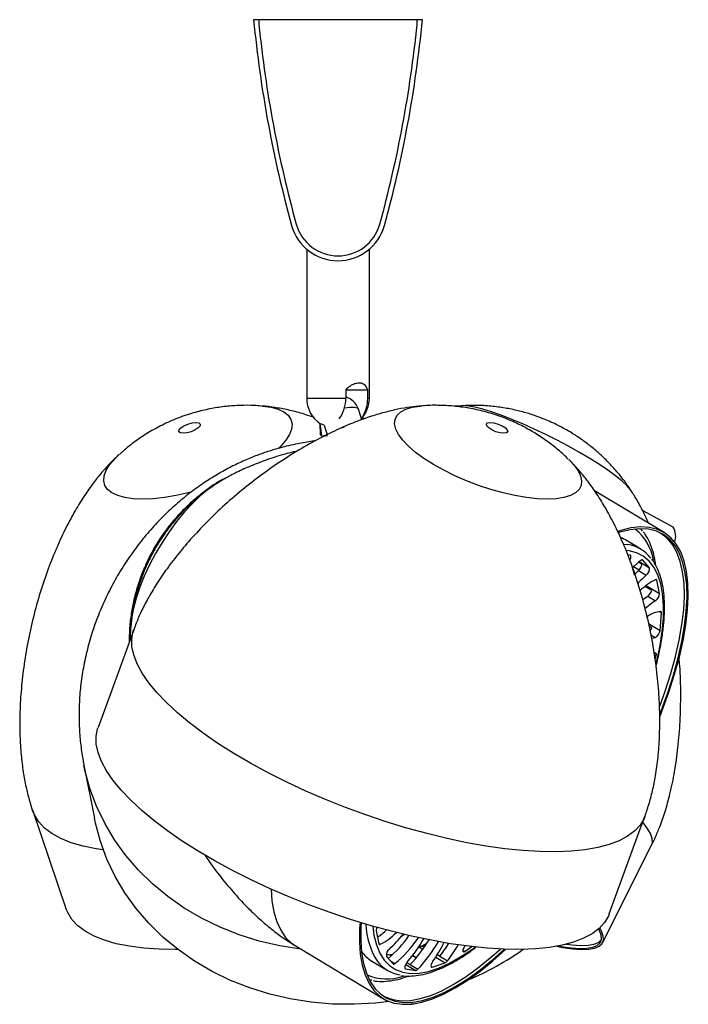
# Model space of a CAD drawing. Header units: millimetres. Extents: x 351 to 1003, y 470 to 672.
# Tile 1 of 18: x 351 to 379, y 470 to 511. Entities that reach past the tile are written whole.
import ezdxf

# ---------------------------------------------------------------- set-up
doc = ezdxf.new("R2010")
doc.units = ezdxf.units.MM

msp = doc.modelspace()

# ---------------------------------------------------------------- linework, layer by layer
at = {"color": 7, "linetype": 'Continuous', "lineweight": 25}
for p, q in [((361.189, 510.831), (360.969, 510.831)), ((361.189, 510.831), (361.189, 510.631)), ((367.748, 510.831), (361.189, 510.831)), ((367.969, 510.831), (367.748, 510.831)), ((367.748, 510.631), (367.748, 510.831)), ((363.169, 501.311), (363.169, 495.131)), ((365.769, 495.131), (365.769, 501.311)), ((364.79, 495.477), (364.79, 495.131)), ((364.79, 495.477), (365.7, 495.477)), ((365.7, 495.131), (365.7, 495.477)), ((369.602, 494.813), (369.304, 494.788)), ((361.291, 494.803), (361.325, 494.8)), ((365.452, 494.228), (365.316, 494.664)), ((367.923, 494.803), (367.951, 494.805)), ((363.719, 494.07), (363.794, 493.495)), ((363.72, 494.062), (363.728, 493.624)), ((363.894, 494.002), (363.742, 494.061)), ((363.894, 494.002), (364.017, 493.607)), ((365.535, 494.259), (365.5, 494.339)), ((364.617, 493.894), (364.737, 493.935)), ((363.546, 493.36), (363.539, 493.35)), ((363.838, 493.547), (364.027, 493.577)), ((355.367, 492.768), (355.387, 492.785)), ((355.591, 492.964), (355.398, 492.791)), ((374.039, 492.584), (374.061, 492.562)), ((359.14, 491.377), (359.12, 491.362)), ((377.999, 489.55), (375.116, 491.284)), ((378.371, 489.767), (377.097, 490.468)), ((377.023, 489.706), (377.091, 489.622)), ((377.03, 488.862), (376.392, 489.246)), ((376.595, 488.606), (376.488, 488.624)), ((377.079, 488.23), (376.936, 488.316)), ((377.387, 488.091), (377.11, 488.407)), ((376.734, 488.134), (376.961, 487.997)), ((376.94, 487.977), (377.259, 487.785)), ((377.808, 487.026), (377.695, 487.567)), ((377.483, 487.147), (377.205, 487.314)), ((377.321, 486.91), (377.64, 486.718)), ((377.828, 485.484), (377.888, 486.213)), ((355.994, 485.516), (354.515, 481.463)), ((377.487, 485.592), (377.378, 485.657)), ((377.603, 484.569), (377.667, 484.53)), ((377.629, 484.263), (377.675, 484.437)), ((377.667, 484.53), (377.636, 484.551)), ((353.926, 479.897), (354.361, 477.692)), ((351.801, 478.003), (353.183, 473.95)), ((375.724, 473.723), (377.203, 477.776)), ((375.447, 472.529), (377.481, 476.581)), ((366.054, 473.026), (366.166, 472.485)), ((367.108, 472.806), (367.215, 472.871)), ((362.696, 472.408), (366.36, 470.203)), ((367.851, 472.338), (367.765, 472.297)), ((369.73, 472.401), (369.7, 472.347)), ((369.729, 472.165), (370.025, 472.365)), ((366.474, 471.961), (366.752, 471.645)), ((367.713, 471.898), (367.559, 471.99)), ((368.59, 472.041), (368.7, 471.974)), ((365.876, 471.765), (366.513, 471.382)), ((366.558, 471.888), (366.517, 471.912)), ((367.326, 471.703), (367.464, 471.62)), ((368.377, 471.516), (368.918, 471.696)), ((367.266, 471.446), (367.691, 471.376))]:
    msp.add_line(p, q, dxfattribs=at)
at = {"color": 8, "linetype": 'Continuous', "lineweight": 25}
for p, q in [((363.169, 495.131), (364.79, 495.131)), ((365.7, 495.131), (365.769, 495.131)), ((376.968, 488.343), (377.387, 488.091)), ((377.095, 488.416), (377.11, 488.407)), ((377.649, 487.595), (377.695, 487.567)), ((377.259, 487.356), (377.808, 487.026)), ((377.793, 486.27), (377.888, 486.213)), ((377.354, 485.769), (377.828, 485.484)), ((377.454, 485.302), (377.631, 485.195)), ((377.594, 484.486), (377.675, 484.437)), ((366.164, 472.497), (366.223, 472.461)), ((367.851, 472.338), (367.988, 472.256)), ((368.044, 472.367), (368.059, 472.358)), ((366.624, 472.018), (366.676, 471.986)), ((367.568, 472.002), (367.723, 471.909)), ((368.523, 471.934), (368.918, 471.696)), ((368.589, 472.039), (369.017, 471.781)), ((369.651, 472.212), (369.729, 472.165)), ((366.64, 471.772), (366.829, 471.659)), ((367.277, 471.625), (367.691, 471.376)), ((367.325, 471.702), (367.782, 471.427)), ((368.327, 471.546), (368.377, 471.516)), ((367.248, 471.457), (367.266, 471.446))]:
    msp.add_line(p, q, dxfattribs=at)
at = {"color": 8, "linetype": 'Continuous', "lineweight": 25, "flags": 128}
for points in [[(374.49, 492.875), (374.037, 493.128), (373.567, 493.377), (373.088, 493.618), (372.608, 493.845), (372.135, 494.056), (371.677, 494.247), (371.243, 494.414), (370.839, 494.555), (370.472, 494.667), (370.15, 494.749), (369.876, 494.798), (369.657, 494.815), (369.599, 494.813)], [(361.325, 494.8), (361.342, 494.798), (361.69, 494.749), (361.986, 494.667), (362.225, 494.555), (362.403, 494.414), (362.516, 494.247), (362.564, 494.056), (362.545, 493.845), (362.46, 493.618), (362.309, 493.377), (362.096, 493.128), (362.006, 493.039)], [(367.689, 492.875), (367.394, 493.128), (367.156, 493.377), (366.979, 493.618), (366.866, 493.845), (366.817, 494.056), (366.836, 494.247), (366.92, 494.414), (367.069, 494.555), (367.28, 494.667), (367.549, 494.749), (367.873, 494.798), (367.923, 494.803)], [(358.391, 491.23), (358.257, 491.195), (357.752, 491.083), (357.264, 491.002), (356.799, 490.952), (356.366, 490.936), (355.972, 490.952), (355.624, 491.002), (355.328, 491.083), (355.089, 491.195), (354.911, 491.336), (354.797, 491.504), (354.749, 491.694), (354.768, 491.905), (354.854, 492.133), (355.005, 492.373), (355.218, 492.622), (355.367, 492.768)], [(374.061, 492.562), (374.236, 492.373), (374.414, 492.133), (374.527, 491.905), (374.575, 491.694), (374.557, 491.504), (374.473, 491.336), (374.324, 491.195), (374.113, 491.083), (373.843, 491.002), (373.52, 490.952), (373.149, 490.936), (372.735, 490.952), (372.286, 491.002), (371.811, 491.083), (371.316, 491.195), (370.811, 491.336), (370.303, 491.504), (369.803, 491.694), (369.318, 491.905), (368.856, 492.133), (368.426, 492.373), (368.034, 492.622), (367.689, 492.875)], [(376.634, 491.281), (376.595, 491.336), (376.448, 491.504), (376.242, 491.694), (375.981, 491.905), (375.67, 492.133), (375.313, 492.373), (374.918, 492.622), (374.49, 492.875)], [(359.695, 491.763), (359.763, 491.788), (359.773, 491.787)], [(359.12, 491.362), (359.056, 491.315), (358.739, 491.056), (358.417, 490.747), (358.093, 490.395), (357.774, 490.005), (357.464, 489.584), (357.171, 489.14), (356.897, 488.679), (356.649, 488.209), (356.429, 487.74), (356.243, 487.278), (356.093, 486.832), (355.982, 486.409), (355.915, 486.046)], [(356.755, 488.741), (356.845, 488.898), (356.929, 489.032), (356.997, 489.122), (357.036, 489.155), (357.042, 489.151)], [(356.603, 488.337), (356.59, 488.331), (356.585, 488.362), (356.614, 488.45), (356.674, 488.583), (356.755, 488.741)], [(376.335, 489.07), (376.481, 489.055), (376.493, 489.053)], [(377.664, 484.089), (377.698, 484.23), (377.829, 484.86), (377.919, 485.456), (377.967, 486.014), (377.972, 486.53), (377.935, 487), (377.856, 487.422), (377.735, 487.791), (377.574, 488.106), (377.373, 488.365), (377.134, 488.564), (376.859, 488.704), (376.548, 488.784), (376.435, 488.797)], [(358.313, 481.646), (357.803, 482.07), (357.348, 482.492), (356.952, 482.908), (356.616, 483.317), (356.344, 483.715), (356.137, 484.1), (355.995, 484.469), (355.921, 484.82), (355.914, 485.152), (355.975, 485.461), (355.995, 485.52)], [(377.203, 477.776), (377.166, 477.685), (377.004, 477.412), (376.777, 477.167), (376.486, 476.949), (376.132, 476.762), (375.718, 476.605), (375.246, 476.48), (374.719, 476.388), (374.142, 476.329), (373.516, 476.304), (372.847, 476.312), (372.138, 476.354), (371.394, 476.43), (370.62, 476.539), (369.82, 476.679), (369, 476.852), (368.165, 477.054), (367.32, 477.286), (366.471, 477.545), (365.622, 477.83), (364.779, 478.139), (363.948, 478.471), (363.134, 478.822), (362.341, 479.192), (361.576, 479.576), (360.842, 479.974), (360.144, 480.383), (359.488, 480.799), (358.876, 481.221), (358.313, 481.646)], [(362.941, 472.26), (362.925, 472.262), (362.054, 472.398), (361.201, 472.596), (360.373, 472.853), (359.574, 473.169), (358.809, 473.541), (358.084, 473.967), (357.402, 474.444), (356.768, 474.97), (356.187, 475.541), (355.661, 476.153), (355.194, 476.802), (354.789, 477.485), (354.448, 478.197), (354.175, 478.933), (353.969, 479.689), (353.926, 479.898)], [(354.727, 476.388), (354.433, 476.43), (353.89, 476.539), (353.402, 476.679), (352.972, 476.852), (352.601, 477.054), (352.293, 477.286), (352.05, 477.545), (351.872, 477.83), (351.799, 478.008)], [(361.695, 474.752), (361.73, 474.262), (361.809, 473.804), (361.93, 473.397), (362.093, 473.046), (362.296, 472.751), (362.539, 472.516), (362.696, 472.408)], [(365.908, 473.214), (365.961, 472.835), (366.061, 472.439), (366.202, 472.096), (366.383, 471.809), (366.603, 471.58), (366.861, 471.41), (367.154, 471.3), (367.481, 471.252), (367.838, 471.265), (368.225, 471.339), (368.638, 471.475), (369.073, 471.67), (369.529, 471.924), (370.001, 472.235), (370.16, 472.35)]]:
    msp.add_lwpolyline(points, dxfattribs=at)
at = {"color": 7, "linetype": 'Continuous', "lineweight": 25, "flags": 128}
for points in [[(364.738, 494.72), (364.957, 494.753), (365.139, 494.753), (365.263, 494.72), (365.316, 494.664)], [(357.948, 493.89), (358.076, 493.975), (358.24, 494.047), (358.414, 494.095), (358.573, 494.112), (358.692, 494.095), (358.753, 494.047), (358.746, 493.975), (358.674, 493.89), (358.546, 493.805), (358.382, 493.733), (358.207, 493.685), (358.049, 493.668), (357.93, 493.685), (357.869, 493.733), (357.876, 493.805), (357.948, 493.89)], [(370.722, 493.89), (370.641, 493.975), (370.625, 494.047), (370.676, 494.095), (370.786, 494.112), (370.939, 494.095), (371.112, 494.047), (371.277, 493.975), (371.411, 493.89), (371.492, 493.805), (371.509, 493.733), (371.458, 493.685), (371.347, 493.668), (371.194, 493.685), (371.022, 493.733), (370.856, 493.805), (370.722, 493.89)], [(363.728, 493.624), (363.73, 493.618), (363.754, 493.596), (363.782, 493.584)], [(377.833, 481.934), (377.924, 482.168), (378.198, 482.927), (378.434, 483.666), (378.631, 484.381), (378.787, 485.068), (378.901, 485.722), (378.973, 486.339), (379.002, 486.915), (378.988, 487.447), (378.93, 487.931), (378.83, 488.364), (378.688, 488.743), (378.505, 489.066), (378.281, 489.331), (378.02, 489.537), (377.721, 489.681), (377.387, 489.763), (377.02, 489.783), (376.623, 489.74), (376.198, 489.635), (376.084, 489.598)], [(377.833, 482.031), (377.878, 482.15), (378.151, 482.903), (378.385, 483.636), (378.58, 484.346), (378.735, 485.027), (378.849, 485.676), (378.92, 486.288), (378.948, 486.86), (378.934, 487.388), (378.877, 487.868), (378.778, 488.297), (378.637, 488.673), (378.455, 488.994), (378.234, 489.257), (377.974, 489.461), (377.677, 489.604), (377.346, 489.686), (376.982, 489.705), (376.588, 489.663), (376.166, 489.558), (376.105, 489.539)], [(377.819, 482.339), (378.042, 482.961), (378.276, 483.694), (378.471, 484.403), (378.626, 485.084), (378.739, 485.732), (378.81, 486.344), (378.839, 486.915), (378.824, 487.442), (378.768, 487.921), (378.668, 488.35), (378.528, 488.726), (378.346, 489.047), (378.125, 489.309), (377.865, 489.513), (377.77, 489.567)], [(376.392, 489.246), (376.305, 489.294), (376.224, 489.332)], [(376.576, 488.411), (376.598, 488.457), (376.614, 488.502), (376.622, 488.542), (376.622, 488.574), (376.612, 488.596), (376.595, 488.606)], [(377.11, 488.407), (377.104, 488.412), (377.096, 488.416), (377.088, 488.417), (377.078, 488.416), (377.068, 488.413), (377.057, 488.409), (377.045, 488.402), (377.033, 488.393)], [(376.784, 487.829), (376.821, 487.866), (376.94, 487.977)], [(377.695, 487.567), (377.692, 487.577), (377.688, 487.585), (377.683, 487.591), (377.676, 487.595), (377.668, 487.597), (377.659, 487.597), (377.649, 487.595), (377.638, 487.591)], [(377.116, 486.769), (377.209, 486.838), (377.321, 486.91)], [(377.888, 486.213), (377.889, 486.227), (377.888, 486.239), (377.885, 486.249), (377.882, 486.258), (377.877, 486.265), (377.871, 486.27), (377.863, 486.273), (377.855, 486.274)], [(355.915, 486.046), (355.911, 486.016), (355.911, 486.012)], [(377.494, 485.151), (377.522, 485.162), (377.631, 485.195)], [(356.834, 477.593), (356.324, 478.018), (355.869, 478.44), (355.473, 478.856), (355.137, 479.265), (354.865, 479.663), (354.658, 480.047), (354.516, 480.417), (354.442, 480.768), (354.435, 481.1), (354.496, 481.409), (354.515, 481.463)], [(366.595, 470.088), (366.028, 470.023), (365.135, 469.972), (364.243, 469.983), (363.359, 470.058), (362.488, 470.194), (361.636, 470.391), (360.808, 470.649), (360.009, 470.964), (359.244, 471.336), (358.519, 471.762), (357.837, 472.24), (357.203, 472.765), (356.621, 473.336), (356.095, 473.948), (355.628, 474.597), (355.223, 475.28), (354.883, 475.992), (354.609, 476.728), (354.404, 477.485), (354.361, 477.692)], [(375.724, 473.723), (375.687, 473.632), (375.526, 473.36), (375.299, 473.114), (375.007, 472.897), (374.653, 472.71), (374.239, 472.553), (373.767, 472.428), (373.241, 472.336), (372.663, 472.277), (372.037, 472.252), (371.368, 472.26), (370.659, 472.302), (369.915, 472.378), (369.141, 472.486), (368.341, 472.627), (367.522, 472.8), (366.686, 473.002), (365.841, 473.234), (364.992, 473.493), (364.143, 473.778), (363.3, 474.087), (362.469, 474.419), (361.655, 474.77), (360.862, 475.139), (360.097, 475.524), (359.363, 475.922), (358.666, 476.331), (358.009, 476.747), (357.397, 477.169), (356.834, 477.593)], [(377.481, 476.581), (377.512, 476.679), (377.505, 476.852), (377.434, 477.054), (377.299, 477.286), (377.113, 477.531)], [(357.819, 472.253), (357.732, 472.252), (357.048, 472.26), (356.408, 472.302), (355.814, 472.378), (355.272, 472.486), (354.784, 472.627), (354.353, 472.8), (353.983, 473.002), (353.675, 473.234), (353.431, 473.493), (353.254, 473.778), (353.183, 473.95)], [(365.382, 473.371), (365.366, 473.12), (365.359, 472.566), (365.395, 472.058), (365.474, 471.599), (365.595, 471.193), (365.758, 470.841), (365.961, 470.547), (366.204, 470.311), (366.484, 470.136), (366.801, 470.023), (367.151, 469.972), (367.534, 469.983), (367.945, 470.058), (368.384, 470.194), (368.846, 470.391), (369.33, 470.649), (369.831, 470.964), (370.348, 471.336), (370.876, 471.762), (371.412, 472.24), (371.431, 472.258)], [(365.431, 473.356), (365.42, 473.173), (365.412, 472.623), (365.448, 472.119), (365.526, 471.664), (365.646, 471.261), (365.808, 470.912), (366.01, 470.62), (366.251, 470.386), (366.529, 470.213), (366.843, 470.1), (367.191, 470.05), (367.57, 470.061), (367.978, 470.135), (368.413, 470.27), (368.872, 470.466), (369.352, 470.721), (369.85, 471.034), (370.362, 471.403), (370.886, 471.826), (371.375, 472.26)], [(373.535, 472.382), (373.786, 472.336), (374.205, 472.277), (374.568, 472.252), (374.873, 472.26), (375.118, 472.302), (375.301, 472.378), (375.421, 472.486), (375.478, 472.627), (375.471, 472.8), (375.399, 473.002), (375.325, 473.139)], [(373.611, 472.396), (373.72, 472.377), (374.136, 472.319), (374.496, 472.294), (374.799, 472.302), (375.041, 472.344), (375.223, 472.419), (375.342, 472.527), (375.399, 472.666), (375.391, 472.837), (375.321, 473.038), (375.287, 473.104)], [(366.166, 472.485), (366.169, 472.475), (366.173, 472.467), (366.179, 472.461), (366.186, 472.457), (366.194, 472.455), (366.203, 472.455), (366.213, 472.457), (366.223, 472.461)], [(369.7, 472.347), (369.676, 472.3), (369.659, 472.255), (369.651, 472.214), (369.651, 472.181), (369.66, 472.159), (369.677, 472.148), (369.7, 472.151), (369.729, 472.165)], [(373.941, 472.469), (374.184, 472.438), (374.544, 472.413), (374.846, 472.421), (375.089, 472.463), (375.27, 472.538), (375.389, 472.645), (375.397, 472.657)], [(366.238, 470.396), (366.432, 470.284), (366.746, 470.172), (367.093, 470.121), (367.472, 470.133), (367.88, 470.206), (368.315, 470.341), (368.773, 470.537), (369.252, 470.792), (369.749, 471.105), (370.261, 471.474), (370.784, 471.896), (371.205, 472.267)], [(366.752, 471.645), (366.758, 471.64), (366.765, 471.636), (366.774, 471.635), (366.783, 471.636), (366.794, 471.639), (366.805, 471.643), (366.816, 471.65), (366.829, 471.659)], [(367.347, 471.729), (367.315, 471.688), (367.287, 471.642), (367.263, 471.595), (367.247, 471.55), (367.239, 471.51), (367.24, 471.478), (367.249, 471.456), (367.266, 471.446)], [(368.403, 471.756), (368.374, 471.711), (368.351, 471.664), (368.335, 471.618), (368.326, 471.578), (368.327, 471.545), (368.336, 471.523), (368.353, 471.513), (368.377, 471.516)], [(365.871, 470.972), (365.827, 470.979), (365.765, 470.992)], [(367.699, 470.006), (367.595, 469.972), (367.5, 469.98)]]:
    msp.add_lwpolyline(points, dxfattribs=at)
at = {"color": 7, "linetype": 'Continuous', "lineweight": 25}
for centre, radius, start, end in [((410.742, 515.592), 50, 185.4631, 195.4321), ((318.196, 515.592), 50, 344.5679, 354.5369), ((410.742, 515.592), 49.8, 185.7164, 195.4313), ((318.196, 515.592), 49.8, 344.5687, 354.2836), ((364.469, 502.831), 2, 195.7984, 344.2016), ((364.469, 502.831), 1.8, 195.8183, 344.1817), ((364.469, 495.131), 1.3, 180, 235.9135), ((363.391, 495.092), 1.4, 323.9366, 1.6117), ((364.574, 494.431), 0.778, 17.3881, 73.88), ((364.297, 495.092), 1.403, 324.3669, 1.5824), ((364.469, 495.131), 1.3, 318.3495, 0), ((364.423, 491.454), 2.173, 100.6114, 105.6237), ((377.774, 489.391), 0.706, 340.5159, 32.2388), ((376.286, 487.627), 1.441, 36.6829, 81.7378), ((379.158, 485.639), 3.479, 127.6573, 135.5006), ((376.635, 488.309), 0.451, 312.5588, 349.8608), ((377.062, 488.048), 0.328, 306.8498, 7.5598), ((380.01, 484.714), 4.123, 131.855, 138.6494), ((378.663, 485.5), 2.328, 116.0994, 135.2433), ((377.056, 487.265), 0.443, 306.7688, 344.5418), ((379.038, 484.469), 2.648, 121.8674, 133.4536), ((377.416, 487.04), 0.392, 304.7845, 357.9264), ((377.951, 485.21), 1.068, 95.1703, 127.3678), ((377.002, 485.794), 0.525, 322.3524, 337.3766), ((377.444, 485.534), 0.387, 298.9684, 352.6363), ((377.59, 484.477), 0.0936, 334.7981, 34.7823), ((366.315, 473.039), 0.261, 151.2934, 182.7894), ((364.659, 475), 2.665, 302.9467, 313.1664), ((365.083, 474.719), 2.53, 296.8025, 315.6385), ((363.618, 475.433), 4.606, 309.4935, 325.4986), ((363.519, 475.67), 4.593, 312.1793, 322.6177), ((363.884, 475.305), 4.687, 308.9235, 326.7743), ((362.723, 475.695), 6.092, 319.3768, 330.4526), ((363.197, 475.675), 5.887, 316.4585, 329.0344), ((363.45, 475.537), 5.971, 316.5041, 330.2358), ((363.149, 475.419), 6.405, 325.1173, 333.2036), ((363.618, 475.875), 6.406, 322.4932, 328.3451), ((363.901, 475.709), 6.45, 322.4916, 329.5333), ((366.638, 473.018), 1.467, 215.417, 238.7178), ((366.799, 472.004), 0.328, 126.8498, 187.5598), ((365.054, 482.383), 12.372, 292.8492, 305.0385), ((367.264, 472.629), 1.454, 217.3186, 261.2688), ((368.813, 471.92), 0.247, 295.2603, 325.9503), ((367.679, 471.503), 0.128, 275.217, 323.5485)]:
    msp.add_arc(centre, radius, start, end, dxfattribs=at)
at = {"color": 8, "linetype": 'Continuous', "lineweight": 25}
for centre, radius, start, end in [((375.45, 488.04), 2.136, 9.7543, 50.7088), ((368.642, 473.399), 3.025, 181.8951, 213.0936), ((366.498, 473.117), 2.093, 246.7822, 288.7025)]:
    msp.add_arc(centre, radius, start, end, dxfattribs=at)
at = {"color": 7, "linetype": 'Continuous', "lineweight": 25}
for points, knots in [([(365.7, 495.477), (365.672, 495.539), (365.617, 495.664), (365.458, 495.754), (365.26, 495.754), (365.053, 495.68), (364.895, 495.576), (364.812, 495.498), (364.79, 495.477)], [0, 0, 0, 0, 0.2044138, 0.40984, 0.5910425, 0.7570041, 0.9342391, 1, 1, 1, 1]), ([(361.269, 494.799), (361.182, 494.807), (360.897, 494.832), (360.413, 494.828), (359.819, 494.789), (359.22, 494.7), (358.609, 494.562), (357.973, 494.361), (357.346, 494.101), (356.747, 493.788), (356.193, 493.437), (355.815, 493.152), (355.619, 492.988), (355.591, 492.964)], [0, 0, 0, 0, 0.043223, 0.139918, 0.236723, 0.334823, 0.436156, 0.543666, 0.661166, 0.768316, 0.874463, 0.982125, 1, 1, 1, 1]), ([(374.02, 492.594), (373.96, 492.655), (373.761, 492.854), (373.393, 493.157), (372.918, 493.504), (372.413, 493.816), (371.869, 494.098), (371.272, 494.349), (370.639, 494.553), (369.987, 494.702), (369.343, 494.796), (368.698, 494.831), (368.24, 494.832), (367.999, 494.806), (367.972, 494.803)], [0, 0, 0, 0, 0.03856, 0.127039, 0.215255, 0.30416, 0.3954, 0.491653, 0.596792, 0.695741, 0.793434, 0.890492, 0.987629, 1, 1, 1, 1]), ([(373.974, 493.794), (373.823, 493.876), (373.488, 494.06), (372.976, 494.282), (372.447, 494.468), (371.932, 494.611), (371.391, 494.723), (370.814, 494.798), (370.219, 494.835), (369.817, 494.821), (369.618, 494.813)], [0, 0, 0, 0, 0.113563, 0.252493, 0.369028, 0.483936, 0.605833, 0.734421, 0.868454, 1, 1, 1, 1]), ([(367.935, 494.804), (367.778, 494.789), (367.448, 494.757), (366.932, 494.666), (366.367, 494.532), (365.743, 494.343), (365.052, 494.088), (364.293, 493.757), (363.478, 493.344), (362.626, 492.85), (361.758, 492.282), (360.899, 491.651), (360.073, 490.973), (359.302, 490.267), (358.601, 489.552), (357.98, 488.844), (357.443, 488.157), (356.994, 487.506), (356.628, 486.902), (356.341, 486.354), (356.151, 485.927), (356.044, 485.654), (356.004, 485.544), (355.994, 485.516)], [0, 0, 0, 0, 0.029601, 0.0622418, 0.0982678, 0.1392161, 0.1860566, 0.2391382, 0.2980731, 0.3618249, 0.4289359, 0.4977613, 0.5666309, 0.6335891, 0.6974135, 0.7571444, 0.8120792, 0.861752, 0.9059198, 0.944572, 0.9779916, 0.99438, 1, 1, 1, 1]), ([(363.478, 494.323), (363.365, 494.363), (363.057, 494.472), (362.556, 494.604), (361.992, 494.721), (361.582, 494.777), (361.359, 494.797), (361.311, 494.801)], [0, 0, 0, 0, 0.16295, 0.445925, 0.699126, 0.935801, 1, 1, 1, 1]), ([(363.741, 494.055), (363.74, 494.055), (363.73, 494.056), (363.736, 494.059), (363.742, 494.061)], [0, 0, 0, 0, 0.028232, 1, 1, 1, 1]), ([(376.613, 491.305), (376.566, 491.377), (376.418, 491.606), (376.138, 491.964), (375.78, 492.373), (375.405, 492.744), (375.02, 493.079), (374.625, 493.381), (374.275, 493.616), (374.054, 493.746), (373.974, 493.794)], [0, 0, 0, 0, 0.0705657, 0.2234599, 0.3719374, 0.5157408, 0.654839, 0.7898592, 0.9232882, 1, 1, 1, 1]), ([(362.802, 493.234), (362.547, 493.179), (362.189, 493.1), (361.67, 492.947), (361.23, 492.8), (360.71, 492.594), (360.167, 492.346), (359.604, 492.047), (359.028, 491.696), (358.448, 491.291), (357.87, 490.83), (357.304, 490.314), (356.757, 489.745), (356.238, 489.127), (355.757, 488.467), (355.32, 487.773), (354.932, 487.053), (354.596, 486.313), (354.314, 485.561), (354.087, 484.801), (353.914, 484.039), (353.795, 483.278), (353.73, 482.525), (353.717, 481.784), (353.753, 481.07), (353.819, 480.507), (353.883, 480.121), (353.914, 479.959), (353.926, 479.897)], [0, 0, 0, 0, 0.043732, 0.061309, 0.090758, 0.121712, 0.155522, 0.191631, 0.229925, 0.270286, 0.312563, 0.356524, 0.401834, 0.448078, 0.494765, 0.541431, 0.587762, 0.633542, 0.678644, 0.723015, 0.766655, 0.809594, 0.851865, 0.893445, 0.934026, 0.972415, 0.989422, 1, 1, 1, 1]), ([(363.539, 493.35), (363.496, 493.346), (363.249, 493.319), (363.004, 493.272), (362.802, 493.234)], [0, 0, 0, 0, 0.173998, 1, 1, 1, 1]), ([(355.379, 492.778), (355.26, 492.666), (355.014, 492.433), (354.661, 492.04), (354.302, 491.591), (353.934, 491.067), (353.555, 490.453), (353.171, 489.74), (352.792, 488.928), (352.432, 488.027), (352.104, 487.056), (351.821, 486.037), (351.592, 484.999), (351.422, 483.969), (351.313, 482.972), (351.262, 482.026), (351.264, 481.148), (351.313, 480.348), (351.4, 479.634), (351.514, 479.011), (351.634, 478.533), (351.732, 478.209), (351.782, 478.059), (351.801, 478.003)], [0, 0, 0, 0, 0.030648, 0.063066, 0.098453, 0.138344, 0.183818, 0.235388, 0.292845, 0.355281, 0.421294, 0.489245, 0.557469, 0.624006, 0.687588, 0.747249, 0.802288, 0.852244, 0.896879, 0.936181, 0.970396, 0.988969, 1, 1, 1, 1]), ([(362.785, 492.932), (362.591, 492.885), (362.14, 492.775), (361.47, 492.558), (360.803, 492.301), (360.225, 492.034), (359.718, 491.758), (359.361, 491.533), (359.171, 491.398), (359.125, 491.366)], [0, 0, 0, 0, 0.150896, 0.352992, 0.531231, 0.687799, 0.827929, 0.9585, 1, 1, 1, 1]), ([(377.203, 477.776), (377.228, 477.845), (377.285, 478.006), (377.396, 478.353), (377.526, 478.842), (377.656, 479.5), (377.756, 480.247), (377.815, 481.093), (377.826, 482.009), (377.781, 482.99), (377.677, 484.025), (377.508, 485.097), (377.275, 486.187), (376.979, 487.27), (376.637, 488.28), (376.268, 489.191), (375.893, 489.981), (375.512, 490.674), (375.136, 491.267), (374.769, 491.771), (374.414, 492.201), (374.168, 492.452), (374.051, 492.571)], [0, 0, 0, 0, 0.013828, 0.032066, 0.069307, 0.109026, 0.157932, 0.210922, 0.26866, 0.330976, 0.397327, 0.4669, 0.538634, 0.611223, 0.682858, 0.744064, 0.8004, 0.850876, 0.89521, 0.934003, 0.968638, 1, 1, 1, 1]), ([(359.67, 491.744), (359.628, 491.721), (359.424, 491.607), (359.081, 491.371), (358.652, 491.043), (358.261, 490.699), (357.91, 490.348), (357.597, 489.994), (357.321, 489.643), (357.074, 489.29), (356.884, 488.985), (356.722, 488.697), (356.564, 488.388), (356.361, 487.934), (356.152, 487.353), (355.984, 486.721), (355.874, 486.11), (355.811, 485.545), (355.805, 485.17), (355.802, 484.991)], [0, 0, 0, 0, 0.01769, 0.086298, 0.152689, 0.216586, 0.277678, 0.335653, 0.390327, 0.442109, 0.494163, 0.522661, 0.563769, 0.621811, 0.705723, 0.790974, 0.862133, 0.934141, 1, 1, 1, 1]), ([(359.113, 491.358), (359.113, 491.357), (358.948, 491.248), (358.641, 490.995), (358.198, 490.599), (357.785, 490.162), (357.397, 489.684), (357.03, 489.151), (356.702, 488.574), (356.423, 487.967), (356.199, 487.351), (356.034, 486.723), (355.942, 486.293), (355.919, 486.072), (355.919, 486.066)], [0, 0, 0, 0, 0.000205, 0.093718, 0.18701, 0.28098, 0.377125, 0.477799, 0.586309, 0.690222, 0.793047, 0.895156, 0.997162, 1, 1, 1, 1]), ([(377.347, 489.941), (377.342, 489.954), (377.252, 490.18), (377.055, 490.568), (376.816, 491), (376.672, 491.222), (376.633, 491.283)], [0, 0, 0, 0, 0.026901, 0.479707, 0.856611, 1, 1, 1, 1]), ([(377.65, 488.181), (377.645, 488.23), (377.623, 488.436), (377.543, 488.757), (377.406, 489.136), (377.269, 489.408), (377.164, 489.536), (377.134, 489.572)], [0, 0, 0, 0, 0.084038, 0.354861, 0.624951, 0.892885, 1, 1, 1, 1]), ([(377.668, 484.014), (377.718, 484.221), (377.819, 484.637), (377.923, 485.228), (377.992, 485.792), (378.021, 486.322), (378.011, 486.816), (377.96, 487.27), (377.869, 487.682), (377.733, 488.045), (377.605, 488.298), (377.508, 488.412), (377.485, 488.439)], [0, 0, 0, 0, 0.105933, 0.213144, 0.320533, 0.42813, 0.535955, 0.643993, 0.752123, 0.859932, 0.966762, 1, 1, 1, 1]), ([(376.676, 488.059), (376.682, 488.038), (376.714, 487.94), (376.734, 487.849), (376.75, 487.777)], [0, 0, 0, 0, 0.212473, 1, 1, 1, 1]), ([(355.913, 486.026), (355.893, 485.862), (355.857, 485.558), (355.85, 485.252), (355.846, 485.112)], [0, 0, 0, 0, 0.540696, 1, 1, 1, 1]), ([(377.481, 476.581), (377.531, 476.683), (377.652, 476.93), (377.844, 477.39), (378.054, 477.995), (378.264, 478.761), (378.446, 479.65), (378.586, 480.654), (378.673, 481.729), (378.695, 482.859), (378.678, 483.738), (378.631, 484.235), (378.621, 484.343)], [0, 0, 0, 0, 0.043095, 0.10366, 0.188467, 0.284454, 0.402815, 0.530751, 0.667254, 0.810664, 0.958808, 1, 1, 1, 1]), ([(358.94, 476.175), (359, 476.084), (359.235, 475.729), (359.675, 475.158), (360.24, 474.485), (360.794, 473.903), (361.32, 473.411), (361.811, 473.006), (362.212, 472.715), (362.5, 472.527), (362.641, 472.441), (362.696, 472.408)], [0, 0, 0, 0, 0.062096, 0.240396, 0.404952, 0.554388, 0.687994, 0.805727, 0.908319, 0.964707, 1, 1, 1, 1]), ([(367.104, 471.17), (367.104, 471.17), (367.209, 471.143), (367.443, 471.14), (367.807, 471.167), (368.198, 471.256), (368.612, 471.401), (369.046, 471.601), (369.496, 471.857), (369.882, 472.106), (370.12, 472.289), (370.201, 472.351)], [0, 0, 0, 0, 0.000112, 0.128151, 0.258643, 0.391501, 0.525922, 0.66105, 0.796279, 0.931324, 1, 1, 1, 1]), ([(368.044, 472.367), (368.03, 472.371), (368.003, 472.379), (367.957, 472.376), (367.915, 472.365), (367.88, 472.351), (367.86, 472.343), (367.852, 472.339), (367.851, 472.338)], [0, 0, 0, 0, 0.193423, 0.388624, 0.577793, 0.76605, 0.963979, 1, 1, 1, 1]), ([(368.125, 472.478), (368.09, 472.459), (368.001, 472.408), (367.919, 472.373), (367.869, 472.352)], [0, 0, 0, 0, 0.388851, 1, 1, 1, 1]), ([(366.624, 472.018), (366.583, 472.02), (366.535, 472.022), (366.477, 472.03), (366.468, 472.031)], [0, 0, 0, 0, 0.839042, 1, 1, 1, 1]), ([(366.721, 472.027), (366.708, 472.026), (366.68, 472.024), (366.647, 472.019), (366.631, 472.017), (366.625, 472.018), (366.624, 472.018)], [0, 0, 0, 0, 0.30878, 0.616986, 0.941028, 1, 1, 1, 1]), ([(365.933, 470.955), (365.96, 470.949), (366.097, 470.918), (366.371, 470.917), (366.753, 470.959), (367.096, 471.037), (367.316, 471.12), (367.393, 471.149)], [0, 0, 0, 0, 0.063581, 0.323273, 0.587593, 0.85598, 1, 1, 1, 1])]:
    msp.add_open_spline(points, degree=3, knots=knots, dxfattribs=at)

doc.saveas('drawing.dxf')
